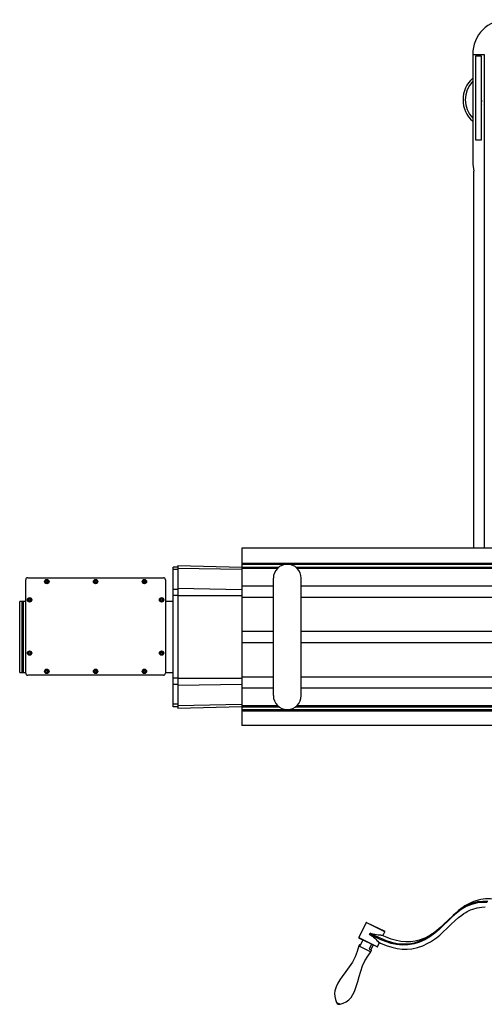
# Model space of a CAD drawing. Header units: inches. Extents: x -37.5 to 40.5, y -58.1 to 9.4.
# Tile 1 of 20: x -37.5 to -11.3, y -55.5 to 0. Entities that reach past the tile are written whole.
import ezdxf

# ---------------------------------------------------------------- set-up
doc = ezdxf.new("R2010")
doc.units = ezdxf.units.IN
doc.header["$MEASUREMENT"] = 0

msp = doc.modelspace()

# ---------------------------------------------------------------- linework, layer by layer
at = {"color": 7, "linetype": 'Continuous', "lineweight": 25}
for p, q in [((-11.993, -1.969), (-11.339, -1.969)), ((-11.993, -1.969), (-11.993, -8.169)), ((-11.494, -2.067), (-11.838, -2.067)), ((-11.838, -2.067), (-11.838, -6.791)), ((-11.494, -6.791), (-11.494, -2.067)), ((-11.339, -1.969), (-11.339, -29.812)), ((-11.494, -4.545), (-11.522, -4.785)), ((-11.522, -4.785), (-11.494, -4.806)), ((-11.838, -6.791), (-11.494, -6.791)), ((-11.993, -8.169), (-11.924, -8.563)), ((-11.924, -29.812), (-11.924, -8.563)), ((-6.45, -29.812), (-25, -29.812)), ((-25, -29.812), (-25, -39.812)), ((-28.87, -38.752), (-28.87, -30.872)), ((-28.62, -30.872), (-28.87, -30.872)), ((-28.62, -31.021), (-28.87, -31.021)), ((-28.62, -30.778), (-28.62, -38.847)), ((-28.62, -30.778), (-25, -30.872)), ((-25, -31.02), (-28.62, -30.953)), ((-25, -30.65), (-5.819, -30.65)), ((-25, -30.718), (-5.819, -30.718)), ((-25, -30.875), (-22.913, -30.875)), ((-25, -30.944), (-22.993, -30.944)), ((-21.969, -30.875), (-5.819, -30.875)), ((-21.889, -30.944), (-5.819, -30.944)), ((-37.187, -36.854), (-37.187, -31.594)), ((-37.067, -31.474), (-29.427, -31.474)), ((-35.972, -31.636), (-36.035, -31.644)), ((-35.934, -31.687), (-35.972, -31.636)), ((-33.28, -31.641), (-33.31, -31.696)), ((-33.217, -31.639), (-33.28, -31.641)), ((-33.184, -31.693), (-33.217, -31.639)), ((-30.529, -31.64), (-30.56, -31.694)), ((-30.465, -31.64), (-30.529, -31.64)), ((-30.434, -31.694), (-30.465, -31.64)), ((-29.307, -31.594), (-29.307, -36.854)), ((-23.228, -38.12), (-23.228, -31.505)), ((-21.654, -38.12), (-21.654, -31.505)), ((-36.035, -31.644), (-36.06, -31.702)), ((-36.06, -31.702), (-36.022, -31.753)), ((-36.022, -31.753), (-35.959, -31.745)), ((-35.959, -31.745), (-35.934, -31.687)), ((-33.31, -31.696), (-33.277, -31.75)), ((-33.277, -31.75), (-33.214, -31.748)), ((-33.214, -31.748), (-33.184, -31.693)), ((-30.56, -31.694), (-30.529, -31.749)), ((-30.529, -31.749), (-30.465, -31.749)), ((-30.465, -31.749), (-30.434, -31.694)), ((-28.62, -32.136), (-28.87, -32.136)), ((-28.62, -32.069), (-25, -32.136)), ((-25, -31.938), (-23.228, -31.938)), ((-21.654, -31.938), (-5.86, -31.938)), ((-37.012, -32.68), (-37.028, -32.741)), ((-37.028, -32.741), (-36.983, -32.786)), ((-36.951, -32.663), (-37.012, -32.68)), ((-36.906, -32.708), (-36.951, -32.663)), ((-36.922, -32.769), (-36.906, -32.708)), ((-29.527, -32.661), (-29.582, -32.693)), ((-29.582, -32.693), (-29.582, -32.756)), ((-29.472, -32.693), (-29.527, -32.661)), ((-29.472, -32.756), (-29.472, -32.693)), ((-28.62, -32.488), (-28.87, -32.488)), ((-25, -32.489), (-28.62, -32.489)), ((-25, -32.568), (-23.228, -32.568)), ((-21.654, -32.568), (-5.86, -32.568)), ((-37.187, -32.812), (-37.524, -32.812)), ((-37.524, -36.812), (-37.524, -32.812)), ((-37.399, -32.812), (-37.399, -36.812)), ((-37.337, -32.812), (-37.337, -36.812)), ((-36.983, -32.786), (-36.922, -32.769)), ((-29.582, -32.756), (-29.527, -32.788)), ((-29.527, -32.788), (-29.472, -32.756)), ((-28.87, -32.812), (-29.307, -32.812)), ((-25, -34.498), (-23.228, -34.498)), ((-21.654, -34.498), (-6.374, -34.498)), ((-25, -35.127), (-23.228, -35.127)), ((-21.654, -35.127), (-6.157, -35.127)), ((-37.02, -35.689), (-37.024, -35.752)), ((-37.024, -35.752), (-36.971, -35.787)), ((-36.963, -35.661), (-37.02, -35.689)), ((-36.971, -35.787), (-36.914, -35.759)), ((-36.91, -35.696), (-36.963, -35.661)), ((-36.914, -35.759), (-36.91, -35.696)), ((-29.575, -35.683), (-29.587, -35.745)), ((-29.587, -35.745), (-29.539, -35.786)), ((-29.515, -35.662), (-29.575, -35.683)), ((-29.539, -35.786), (-29.479, -35.766)), ((-29.467, -35.704), (-29.515, -35.662)), ((-29.479, -35.766), (-29.467, -35.704)), ((-37.524, -36.812), (-37.187, -36.812)), ((-29.427, -36.974), (-37.067, -36.974)), ((-36.007, -36.692), (-36.056, -36.732)), ((-36.056, -36.732), (-36.046, -36.794)), ((-36.046, -36.794), (-35.987, -36.817)), ((-35.948, -36.714), (-36.007, -36.692)), ((-35.987, -36.817), (-35.938, -36.777)), ((-35.938, -36.777), (-35.948, -36.714)), ((-33.272, -36.696), (-33.31, -36.747)), ((-33.31, -36.747), (-33.285, -36.805)), ((-33.285, -36.805), (-33.222, -36.813)), ((-33.209, -36.704), (-33.272, -36.696)), ((-33.222, -36.813), (-33.184, -36.762)), ((-33.184, -36.762), (-33.209, -36.704)), ((-30.535, -36.704), (-30.56, -36.762)), ((-30.56, -36.762), (-30.522, -36.812)), ((-30.472, -36.696), (-30.535, -36.704)), ((-30.522, -36.812), (-30.459, -36.805)), ((-30.434, -36.747), (-30.472, -36.696)), ((-30.459, -36.805), (-30.434, -36.747)), ((-29.307, -36.812), (-28.87, -36.812)), ((-28.62, -37.137), (-28.87, -37.137)), ((-28.62, -37.136), (-25, -37.136)), ((-25, -37.057), (-23.228, -37.057)), ((-21.654, -37.057), (-6.305, -37.057)), ((-28.62, -37.489), (-28.87, -37.489)), ((-25, -37.489), (-28.62, -37.555)), ((-25, -37.686), (-23.228, -37.686)), ((-21.654, -37.686), (-6.6, -37.686)), ((-28.62, -38.604), (-28.87, -38.604)), ((-28.62, -38.752), (-28.87, -38.752)), ((-28.62, -38.672), (-25, -38.605)), ((-25, -38.752), (-28.62, -38.847)), ((-25, -38.681), (-22.993, -38.681)), ((-25, -38.749), (-22.913, -38.749)), ((-21.969, -38.749), (-8.135, -38.749)), ((-21.889, -38.681), (-8.022, -38.681)), ((-25, -38.907), (-8.26, -38.907)), ((-25, -38.975), (-8.287, -38.975)), ((-7.268, -39.812), (-25, -39.812)), ((-18, -50.918), (-18.414, -51.767)), ((-17.974, -50.909), (-18, -50.918)), ((-16.939, -51.435), (-18, -50.918)), ((-17.974, -50.909), (-16.948, -51.409)), ((-17.803, -51.583), (-17.768, -51.513)), ((-17.053, -51.669), (-16.939, -51.435)), ((-16.939, -51.435), (-16.948, -51.409)), ((-18.414, -51.767), (-18.405, -51.793)), ((-18.414, -51.767), (-17.353, -52.285)), ((-17.379, -52.294), (-18.405, -51.793)), ((-18.367, -52.163), (-18.401, -52.233)), ((-18.367, -52.163), (-18.319, -52.186)), ((-18.319, -52.186), (-18.181, -51.903)), ((-17.696, -52.139), (-17.835, -52.422)), ((-17.353, -52.285), (-17.239, -52.051)), ((-18.401, -52.233), (-17.729, -52.561)), ((-17.835, -52.422), (-17.694, -52.491)), ((-17.741, -52.468), (-17.603, -52.184)), ((-17.729, -52.561), (-17.694, -52.491)), ((-17.379, -52.294), (-17.353, -52.285)), ((-19.662, -55.426), (-19.468, -55.52))]:
    msp.add_line(p, q, dxfattribs=at)
at = {"color": 7, "linetype": 'Continuous', "lineweight": 25, "flags": 128}
for points in [[(-11.168, -49.787), (-11.448, -49.778), (-11.731, -49.809), (-12.052, -49.892), (-12.36, -50.019), (-12.645, -50.186), (-12.908, -50.383), (-13.155, -50.602), (-13.394, -50.834), (-13.632, -51.07), (-13.877, -51.301), (-14.134, -51.519), (-14.404, -51.718), (-14.688, -51.889), (-14.986, -52.027), (-15.299, -52.125), (-15.625, -52.179), (-15.954, -52.191), (-16.28, -52.161), (-16.596, -52.092), (-16.905, -51.993), (-17.207, -51.869), (-17.506, -51.73), (-17.803, -51.583)], [(-17.768, -51.513), (-17.471, -51.66), (-17.173, -51.799), (-16.87, -51.922), (-16.562, -52.022), (-16.245, -52.09), (-15.92, -52.12), (-15.59, -52.109), (-15.265, -52.054), (-14.951, -51.957), (-14.653, -51.819), (-14.369, -51.647), (-14.1, -51.449), (-13.843, -51.23), (-13.598, -50.999), (-13.359, -50.763), (-13.12, -50.531), (-12.873, -50.312), (-12.611, -50.115), (-12.326, -49.949), (-12.018, -49.821), (-11.697, -49.738), (-11.417, -49.707), (-11.141, -49.716)], [(-9.985, -49.858), (-10.322, -49.729), (-10.559, -49.658), (-10.79, -49.609), (-10.988, -49.585), (-11.151, -49.579), (-11.278, -49.584), (-11.396, -49.595), (-11.534, -49.617), (-11.692, -49.653), (-11.864, -49.705), (-12.019, -49.763), (-12.178, -49.836), (-12.319, -49.91), (-12.428, -49.975), (-12.536, -50.047), (-12.664, -50.139), (-12.8, -50.246), (-13.02, -50.437), (-13.089, -50.503)], [(-17.252, -52.051), (-17.186, -52.082), (-16.874, -52.211), (-16.557, -52.315), (-16.253, -52.384), (-15.962, -52.418), (-15.689, -52.42), (-15.432, -52.397), (-15.105, -52.329), (-14.798, -52.222), (-14.52, -52.088), (-14.367, -51.998), (-14.211, -51.897), (-14.039, -51.773), (-13.853, -51.624), (-13.654, -51.449), (-13.443, -51.25), (-13.219, -51.031), (-12.989, -50.811), (-12.786, -50.632), (-12.609, -50.494), (-12.485, -50.407), (-12.383, -50.343), (-12.305, -50.3), (-12.225, -50.258), (-12.118, -50.209), (-11.982, -50.157), (-11.745, -50.088), (-11.477, -50.044), (-11.284, -50.037)], [(-17.803, -51.583), (-17.725, -51.629), (-17.649, -51.683), (-17.58, -51.74), (-17.515, -51.8), (-17.451, -51.863), (-17.393, -51.922), (-17.341, -51.976), (-17.297, -52.018), (-17.267, -52.043), (-17.252, -52.051)], [(-17.079, -51.651), (-17.085, -51.649), (-17.125, -51.642), (-17.177, -51.636), (-17.242, -51.631), (-17.319, -51.623), (-17.406, -51.613), (-17.505, -51.597), (-17.61, -51.572), (-17.69, -51.546), (-17.768, -51.513)], [(-13.796, -51.187), (-13.894, -51.273), (-14.008, -51.368), (-14.11, -51.447), (-14.194, -51.509), (-14.272, -51.563), (-14.379, -51.632), (-14.599, -51.755), (-14.799, -51.844), (-15.007, -51.914), (-15.234, -51.967), (-15.483, -51.998), (-15.754, -52.005), (-16.052, -51.979), (-16.369, -51.913), (-16.591, -51.846), (-16.814, -51.764), (-17.007, -51.683), (-17.079, -51.65)], [(-18.401, -52.233), (-18.497, -52.554), (-18.617, -52.86), (-18.773, -53.145), (-18.955, -53.416), (-19.152, -53.683), (-19.35, -53.956), (-19.475, -54.144), (-19.591, -54.342), (-19.69, -54.548), (-19.756, -54.759), (-19.777, -54.927), (-19.764, -55.094), (-19.72, -55.26), (-19.662, -55.426)], [(-19.468, -55.52), (-19.289, -55.46), (-19.12, -55.384), (-18.973, -55.278), (-18.851, -55.141), (-18.748, -54.982), (-18.662, -54.808), (-18.552, -54.524), (-18.463, -54.238), (-18.384, -53.954), (-18.298, -53.654), (-18.198, -53.363), (-18.072, -53.084), (-17.911, -52.818), (-17.729, -52.561)]]:
    msp.add_lwpolyline(points, dxfattribs=at)
at = {"color": 7, "linetype": 'Continuous', "lineweight": 25}
for centre, radius in [((-35.997, -31.694), 0.125), ((-35.997, -31.694), 0.113), ((-35.997, -31.694), 0.103), ((-33.247, -31.694), 0.125), ((-33.247, -31.694), 0.113), ((-33.247, -31.694), 0.103), ((-30.497, -31.694), 0.125), ((-30.497, -31.694), 0.113), ((-30.497, -31.694), 0.103), ((-36.967, -32.724), 0.125), ((-36.967, -32.724), 0.113), ((-36.967, -32.724), 0.103), ((-29.527, -32.724), 0.125), ((-29.527, -32.724), 0.113), ((-29.527, -32.724), 0.103), ((-36.967, -35.724), 0.125), ((-36.967, -35.724), 0.113), ((-36.967, -35.724), 0.103), ((-29.527, -35.724), 0.125), ((-29.527, -35.724), 0.113), ((-29.527, -35.724), 0.103), ((-35.997, -36.754), 0.125), ((-33.247, -36.754), 0.125), ((-30.497, -36.754), 0.125), ((-35.997, -36.754), 0.113), ((-35.997, -36.754), 0.103), ((-33.247, -36.754), 0.113), ((-33.247, -36.754), 0.103), ((-30.497, -36.754), 0.113), ((-30.497, -36.754), 0.103)]:
    msp.add_circle(centre, radius, dxfattribs=at)
for centre, radius, start, end in [((-10.039, -1.969), 1.954, 90, 180), ((-10.925, -4.528), 1.614, 131.4169, 228.5831), ((-10.925, -4.528), 1.489, 135.8107, 224.1893), ((-22.441, -31.505), 0.787, 0, 180), ((-37.067, -31.594), 0.12, 90, 180), ((-35.997, -31.694), 0.0631, 66.9024, 6.9024), ((-35.997, -31.694), 0.0631, 6.9024, 66.9024), ((-33.247, -31.694), 0.0631, 1.7408, 301.7408), ((-30.497, -31.694), 0.0631, 180, 120), ((-30.497, -31.694), 0.0631, 120, 180), ((-29.427, -31.594), 0.12, 360, 90), ((-33.247, -31.694), 0.0631, 301.7408, 1.7408), ((-36.967, -32.724), 0.0631, 15.2615, 315.2615), ((-36.967, -32.724), 0.0631, 315.2615, 15.2615), ((-29.527, -32.724), 0.0631, 330, 270), ((-29.527, -32.724), 0.0631, 270, 330), ((-36.967, -35.724), 0.0631, 266.3357, 206.3357), ((-36.967, -35.724), 0.0631, 206.3357, 266.3357), ((-29.527, -35.724), 0.0631, 259.1374, 199.1374), ((-29.527, -35.724), 0.0631, 199.1374, 259.1374), ((-37.067, -36.854), 0.12, 180, 270), ((-35.997, -36.754), 0.0631, 159.3147, 219.3147), ((-35.997, -36.754), 0.0631, 219.3147, 159.3147), ((-33.247, -36.754), 0.0631, 293.1301, 233.1301), ((-33.247, -36.754), 0.0631, 233.1301, 293.1301), ((-30.497, -36.754), 0.0631, 66.6882, 6.6882), ((-30.497, -36.754), 0.0631, 6.6882, 66.6882), ((-29.427, -36.854), 0.12, 270, 360), ((-22.441, -38.12), 0.787, 180, 0), ((-19.515, -55.37), 0.157, 200.8532, 287.1468)]:
    msp.add_arc(centre, radius, start, end, dxfattribs=at)

doc.saveas('drawing.dxf')
